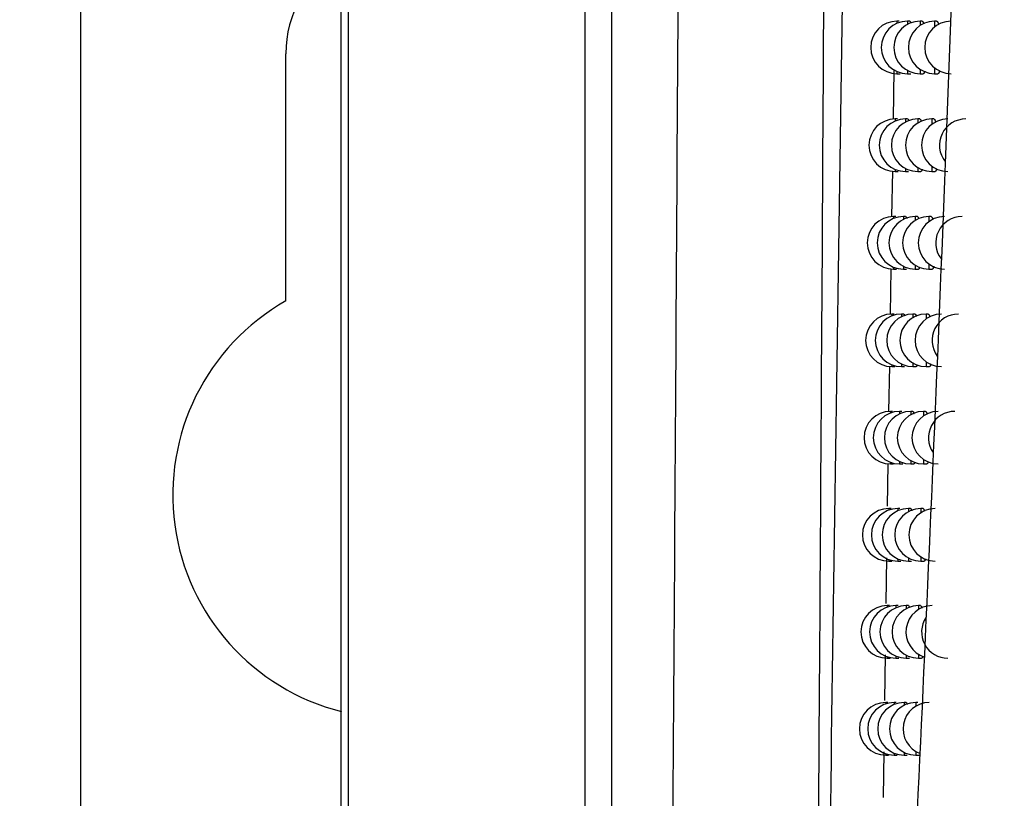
# Model space of a CAD drawing. Header units: millimetres. Extents: x -3.03 to 0.78, y -0.23 to 0.59.
# Tile 18 of 165: x 0.063 to 0.0818, y 0.0397 to 0.0545. Entities that reach past the tile are written whole.
import ezdxf

# ---------------------------------------------------------------- set-up
doc = ezdxf.new("R2010")
doc.units = ezdxf.units.MM

msp = doc.modelspace()

# ---------------------------------------------------------------- linework, layer by layer
at = {"color": 7, "linetype": 'Continuous', "lineweight": 25}
for p, q in [((0.069156, 0.025353), (0.069156, 0.28244)), ((0.0642, 0.025397), (0.0642, 0.282397)), ((0.069287, 0.061252), (0.069287, 0.025484)), ((0.073797, 0.029993), (0.073797, 0.061186)), ((0.074297, 0.061186), (0.074297, 0.041495)), ((0.079768, 0.054516), (0.079726, 0.054516)), ((0.079968, 0.054516), (0.079927, 0.054516)), ((0.080205, 0.054516), (0.080166, 0.054516)), ((0.08048, 0.054516), (0.080442, 0.054516)), ((0.0681, 0.049192), (0.0681, 0.053897)), ((0.07966, 0.052653), (0.079675, 0.053597)), ((0.079726, 0.053516), (0.079784, 0.053516)), ((0.079927, 0.053516), (0.079987, 0.053516)), ((0.080166, 0.053516), (0.080227, 0.053516)), ((0.080442, 0.053516), (0.080504, 0.053516)), ((0.079736, 0.052655), (0.079693, 0.052655)), ((0.079929, 0.052655), (0.079888, 0.052655)), ((0.080159, 0.052655), (0.08012, 0.052655)), ((0.080426, 0.052655), (0.080388, 0.052655)), ((0.07963, 0.050796), (0.079644, 0.051662)), ((0.079693, 0.051655), (0.079751, 0.051655)), ((0.079888, 0.051655), (0.079948, 0.051655)), ((0.08012, 0.051655), (0.080181, 0.051655)), ((0.080388, 0.051655), (0.08045, 0.051655)), ((0.079704, 0.050797), (0.079661, 0.050797)), ((0.079891, 0.050797), (0.07985, 0.050797)), ((0.080114, 0.050797), (0.080074, 0.050797)), ((0.080373, 0.050797), (0.080334, 0.050797)), ((0.079601, 0.04894), (0.079615, 0.049803)), ((0.079661, 0.049797), (0.079719, 0.049797)), ((0.07985, 0.049797), (0.079909, 0.049797)), ((0.080074, 0.049797), (0.080135, 0.049797)), ((0.080334, 0.049797), (0.080397, 0.049797)), ((0.079673, 0.048941), (0.07963, 0.048941)), ((0.079854, 0.048941), (0.079813, 0.048941)), ((0.08007, 0.048941), (0.08003, 0.048941)), ((0.080321, 0.048941), (0.080282, 0.048941)), ((0.079574, 0.047087), (0.079587, 0.047947)), ((0.07963, 0.047941), (0.079688, 0.047941)), ((0.079813, 0.047941), (0.079872, 0.047941)), ((0.08003, 0.047941), (0.080091, 0.047941)), ((0.080282, 0.047941), (0.080345, 0.047941)), ((0.079643, 0.047089), (0.0796, 0.047089)), ((0.079818, 0.047089), (0.079776, 0.047089)), ((0.080027, 0.047089), (0.079987, 0.047089)), ((0.080271, 0.047089), (0.080232, 0.047089)), ((0.079548, 0.045283), (0.07956, 0.046094)), ((0.0796, 0.046089), (0.079657, 0.046089)), ((0.079776, 0.046089), (0.079835, 0.046089)), ((0.079987, 0.046089), (0.080047, 0.046089)), ((0.080232, 0.046089), (0.080293, 0.046089)), ((0.079613, 0.045239), (0.079569, 0.045239)), ((0.079782, 0.045239), (0.07974, 0.045239)), ((0.079984, 0.045239), (0.079944, 0.045239)), ((0.080221, 0.045239), (0.080182, 0.045239)), ((0.079521, 0.043433), (0.079534, 0.044304)), ((0.079569, 0.044239), (0.079626, 0.044239)), ((0.07974, 0.044239), (0.079799, 0.044239)), ((0.079944, 0.044239), (0.080004, 0.044239)), ((0.080182, 0.044239), (0.080243, 0.044239)), ((0.079584, 0.043392), (0.07954, 0.043392)), ((0.079747, 0.043392), (0.079705, 0.043392)), ((0.079943, 0.043392), (0.079902, 0.043392)), ((0.080172, 0.043392), (0.080133, 0.043392)), ((0.079495, 0.041586), (0.079507, 0.042454)), ((0.07954, 0.042392), (0.079597, 0.042392)), ((0.079705, 0.042392), (0.079763, 0.042392)), ((0.079902, 0.042392), (0.079962, 0.042392)), ((0.080133, 0.042392), (0.080194, 0.042392)), ((0.074297, 0.041495), (0.074297, 0.032993)), ((0.079555, 0.041548), (0.079511, 0.041548)), ((0.079712, 0.041548), (0.07967, 0.041548)), ((0.079902, 0.041548), (0.079861, 0.041548)), ((0.080125, 0.041548), (0.080085, 0.041548)), ((0.079468, 0.039743), (0.07948, 0.040607)), ((0.079511, 0.040548), (0.079567, 0.040548)), ((0.07967, 0.040548), (0.079728, 0.040548)), ((0.079861, 0.040548), (0.079921, 0.040548)), ((0.080085, 0.040548), (0.080146, 0.040548))]:
    msp.add_line(p, q, dxfattribs=at)
at = {"color": 9, "linetype": 'Continuous', "lineweight": 25}
for p, q in [((0.079726, 0.054516), (0.079726, 0.054473)), ((0.079927, 0.054516), (0.079927, 0.054455)), ((0.080166, 0.054516), (0.080166, 0.054433)), ((0.080442, 0.054516), (0.080442, 0.054405)), ((0.079927, 0.053576), (0.079927, 0.053516)), ((0.080166, 0.053599), (0.080166, 0.053516)), ((0.080442, 0.053626), (0.080442, 0.053516)), ((0.079726, 0.053558), (0.079726, 0.053516)), ((0.079693, 0.052655), (0.079693, 0.052615)), ((0.079888, 0.052655), (0.079888, 0.052598)), ((0.08012, 0.052655), (0.08012, 0.052577)), ((0.080388, 0.052655), (0.080388, 0.052551)), ((0.079693, 0.051694), (0.079693, 0.051655)), ((0.079888, 0.051712), (0.079888, 0.051655)), ((0.08012, 0.051733), (0.08012, 0.051655)), ((0.080388, 0.051758), (0.080388, 0.051655)), ((0.079661, 0.050797), (0.079661, 0.05076)), ((0.07985, 0.050797), (0.07985, 0.050744)), ((0.080074, 0.050797), (0.080074, 0.050724)), ((0.080334, 0.050797), (0.080334, 0.0507)), ((0.079661, 0.049834), (0.079661, 0.049797)), ((0.07985, 0.04985), (0.07985, 0.049797)), ((0.080074, 0.04987), (0.080074, 0.049797)), ((0.080334, 0.049894), (0.080334, 0.049797)), ((0.07963, 0.048941), (0.07963, 0.048907)), ((0.079813, 0.048941), (0.079813, 0.048892)), ((0.08003, 0.048941), (0.08003, 0.048873)), ((0.080282, 0.048941), (0.080282, 0.04885)), ((0.07963, 0.047976), (0.07963, 0.047941)), ((0.079813, 0.047991), (0.079813, 0.047941)), ((0.08003, 0.04801), (0.08003, 0.047941)), ((0.080282, 0.048032), (0.080282, 0.047941)), ((0.0796, 0.047089), (0.0796, 0.047057)), ((0.079776, 0.047089), (0.079776, 0.047042)), ((0.079987, 0.047089), (0.079987, 0.047025)), ((0.080232, 0.047089), (0.080232, 0.047003)), ((0.0796, 0.046121), (0.0796, 0.046089)), ((0.079776, 0.046135), (0.079776, 0.046089)), ((0.079987, 0.046153), (0.079987, 0.046089)), ((0.080232, 0.046174), (0.080232, 0.046089)), ((0.079569, 0.045239), (0.079569, 0.045209)), ((0.07974, 0.045239), (0.07974, 0.045195)), ((0.079944, 0.045239), (0.079944, 0.045179)), ((0.080182, 0.045239), (0.080182, 0.045159)), ((0.079569, 0.044269), (0.079569, 0.044239)), ((0.07974, 0.044282), (0.07974, 0.044239)), ((0.079944, 0.044299), (0.079944, 0.044239)), ((0.080182, 0.044319), (0.080182, 0.044239)), ((0.07954, 0.043392), (0.07954, 0.043364)), ((0.079705, 0.043392), (0.079705, 0.043351)), ((0.079902, 0.043392), (0.079902, 0.043335)), ((0.080133, 0.043392), (0.080133, 0.043317)), ((0.07954, 0.04242), (0.07954, 0.042392)), ((0.079705, 0.042433), (0.079705, 0.042392)), ((0.079902, 0.042448), (0.079902, 0.042392)), ((0.080133, 0.042467), (0.080133, 0.042392)), ((0.079511, 0.041548), (0.079511, 0.041522)), ((0.07967, 0.041548), (0.07967, 0.04151)), ((0.079861, 0.041548), (0.079861, 0.041495)), ((0.080085, 0.041548), (0.080085, 0.041477)), ((0.079511, 0.040574), (0.079511, 0.040548)), ((0.07967, 0.040586), (0.07967, 0.040548)), ((0.079861, 0.0406), (0.079861, 0.040548)), ((0.080085, 0.040618), (0.080085, 0.040548))]:
    msp.add_line(p, q, dxfattribs=at)
at = {"color": 7, "linetype": 'Continuous', "lineweight": 25}
for centre, radius, start, end in [((0.0702, 0.053897), 0.0021, 119.799759, 180), ((0.079726, 0.054016), 0.0005, 90, 270), ((0.079927, 0.054016), 0.0005, 90, 270), ((0.080166, 0.054016), 0.0005, 90, 270), ((0.080442, 0.054016), 0.0005, 90, 270), ((0.080755, 0.054016), 0.0005, 90, 270), ((0.079693, 0.052155), 0.0005, 90, 270), ((0.079888, 0.052155), 0.0005, 90, 270), ((0.08012, 0.052155), 0.0005, 90, 270), ((0.080388, 0.052155), 0.0005, 90, 270), ((0.080692, 0.052155), 0.0005, 90, 270), ((0.081034, 0.052155), 0.0005, 90, 218.57306), ((0.079661, 0.050297), 0.0005, 90, 270), ((0.07985, 0.050297), 0.0005, 90, 270), ((0.080074, 0.050297), 0.0005, 90, 270), ((0.080334, 0.050297), 0.0005, 90, 270), ((0.080631, 0.050297), 0.0005, 90, 270), ((0.080963, 0.050297), 0.0005, 90, 218.184462), ((0.0702, 0.045497), 0.00425, 119.611584, 255.784963), ((0.07963, 0.048441), 0.0005, 90, 270), ((0.079813, 0.048441), 0.0005, 90, 270), ((0.08003, 0.048441), 0.0005, 90, 270), ((0.080282, 0.048441), 0.0005, 90, 270), ((0.08057, 0.048441), 0.0005, 90, 270), ((0.080893, 0.048441), 0.0005, 90, 216.583373), ((0.0796, 0.046589), 0.0005, 90, 270), ((0.079776, 0.046589), 0.0005, 90, 270), ((0.079987, 0.046589), 0.0005, 90, 270), ((0.080232, 0.046589), 0.0005, 90, 270), ((0.080511, 0.046589), 0.0005, 90, 270), ((0.080825, 0.046589), 0.0005, 90, 214.742524), ((0.079569, 0.044739), 0.0005, 90, 270), ((0.07974, 0.044739), 0.0005, 90, 270), ((0.079944, 0.044739), 0.0005, 90, 270), ((0.080182, 0.044739), 0.0005, 90, 270), ((0.080453, 0.044739), 0.0005, 90, 270), ((0.07954, 0.042892), 0.0005, 90, 270), ((0.079705, 0.042892), 0.0005, 90, 270), ((0.079902, 0.042892), 0.0005, 90, 270), ((0.080133, 0.042892), 0.0005, 90, 270), ((0.080397, 0.042892), 0.0005, 90, 252.929227), ((0.080694, 0.042892), 0.0005, 146.201096, 270), ((0.079511, 0.041048), 0.0004999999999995, 90, 270), ((0.07967, 0.041048), 0.0005, 90, 270), ((0.079861, 0.041048), 0.0005, 90, 270), ((0.080085, 0.041048), 0.0005, 90, 270), ((0.080341, 0.041048), 0.0005, 90, 249.450167)]:
    msp.add_arc(centre, radius, start, end, dxfattribs=at)
for points, knots in [([(0.0800381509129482, 0.0378185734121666), (0.0802064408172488, 0.0413433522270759), (0.0803663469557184, 0.0448917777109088), (0.08066271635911, 0.0520271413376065), (0.0807991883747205, 0.0556147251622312), (0.0810428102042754, 0.062829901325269), (0.0811499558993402, 0.0664575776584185), (0.081328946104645, 0.0737414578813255), (0.0814013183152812, 0.0773990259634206), (0.0814513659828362, 0.0810725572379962)], [0, 0, 0, 0, 0.25, 0.25, 0.5, 0.5, 0.75, 0.75, 1, 1, 1, 1]), ([(0.0783419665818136, 0.0570473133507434), (0.0783156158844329, 0.0526376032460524), (0.0782718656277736, 0.0453161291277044), (0.0782165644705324, 0.0373650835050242), (0.078188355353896, 0.0334215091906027), (0.0781802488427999, 0.0323023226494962), (0.078177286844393, 0.0318951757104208), (0.0781769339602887, 0.0318467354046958), (0.078176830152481, 0.0318325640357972), (0.0781768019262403, 0.0318287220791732), (0.0781767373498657, 0.0318201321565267), (0.0781764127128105, 0.0317800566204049), (0.0781761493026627, 0.0317359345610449), (0.0781759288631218, 0.0316990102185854)], [0, 0, 0, 0, 0.5173296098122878, 0.858926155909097, 0.9455450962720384, 0.9888536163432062, 0.9930445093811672, 0.9942917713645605, 0.9946284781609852, 0.9947160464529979, 0.99473881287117, 0.9955970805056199, 1, 1, 1, 1]), ([(0.079967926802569, 0.0545153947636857), (0.079968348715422, 0.0545155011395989), (0.0799703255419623, 0.054515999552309), (0.0799738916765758, 0.0545132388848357), (0.0799785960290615, 0.0545071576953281), (0.0799833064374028, 0.0544971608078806), (0.0799871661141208, 0.0544867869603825), (0.0799894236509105, 0.0544784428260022), (0.079990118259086, 0.0544758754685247)], [0, 0, 0, 0, 0.0582557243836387, 0.2729508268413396, 0.4811019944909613, 0.6906941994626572, 0.904831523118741, 1, 1, 1, 1]), ([(0.0802053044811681, 0.0545154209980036), (0.0802057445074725, 0.054515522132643), (0.0802080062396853, 0.0545160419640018), (0.0802121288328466, 0.0545133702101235), (0.0802176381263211, 0.0545073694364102), (0.0802231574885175, 0.0544975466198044), (0.080228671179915, 0.0544845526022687), (0.080232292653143, 0.0544729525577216), (0.0802340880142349, 0.054467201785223)], [0, 0, 0, 0, 0.0467028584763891, 0.2400523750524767, 0.4278300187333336, 0.6169064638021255, 0.8100797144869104, 0.9999999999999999, 0.9999999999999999, 0.9999999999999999, 0.9999999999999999]), ([(0.0804802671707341, 0.0545154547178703), (0.0804807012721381, 0.0545155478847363), (0.0804832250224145, 0.0545160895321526), (0.0804878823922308, 0.054513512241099), (0.0804942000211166, 0.0545076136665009), (0.0805005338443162, 0.0544979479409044), (0.0805068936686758, 0.0544846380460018), (0.0805127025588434, 0.054469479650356), (0.0805162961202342, 0.0544573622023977), (0.080517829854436, 0.0544521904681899)], [0, 0, 0, 0, 0.0350868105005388, 0.2039853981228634, 0.3683341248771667, 0.5338184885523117, 0.7028854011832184, 0.87319130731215, 1, 1, 1, 1]), ([(0.0805384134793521, 0.0535763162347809), (0.0805369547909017, 0.0535707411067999), (0.0805337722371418, 0.0535585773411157), (0.0805285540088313, 0.0535438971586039), (0.0805228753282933, 0.0535315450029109), (0.0805169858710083, 0.0535225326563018), (0.0805108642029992, 0.053517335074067), (0.0805066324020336, 0.0535151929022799), (0.0805044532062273, 0.0535157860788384), (0.0805043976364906, 0.053515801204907)], [0, 0, 0, 0, 0.1447096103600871, 0.3157261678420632, 0.4827015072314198, 0.6508198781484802, 0.8225293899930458, 0.9954744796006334, 1, 1, 1, 1]), ([(0.0802532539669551, 0.0535617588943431), (0.0802530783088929, 0.0535610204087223), (0.0802513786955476, 0.0535538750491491), (0.0802479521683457, 0.0535435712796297), (0.0802429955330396, 0.0535311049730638), (0.080237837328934, 0.0535224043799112), (0.0802325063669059, 0.0535167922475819), (0.0802288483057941, 0.0535161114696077), (0.0802270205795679, 0.0535157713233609)], [0, 0, 0, 0, 0.0227303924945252, 0.2199322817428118, 0.4119569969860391, 0.6053004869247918, 0.8027909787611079, 1, 1, 1, 1]), ([(0.0799292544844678, 0.0526545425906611), (0.07992967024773, 0.0526546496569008), (0.0799315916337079, 0.0526551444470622), (0.0799350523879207, 0.0526523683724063), (0.07993960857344, 0.052646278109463), (0.0799441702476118, 0.0526362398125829), (0.0799477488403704, 0.0526263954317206), (0.0799497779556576, 0.0526186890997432), (0.0799502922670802, 0.0526167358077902)], [0, 0, 0, 0, 0.0605967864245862, 0.2800387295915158, 0.4927319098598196, 0.706897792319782, 0.925708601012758, 0.9999999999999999, 0.9999999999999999, 0.9999999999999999, 0.9999999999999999]), ([(0.0801593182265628, 0.0526545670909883), (0.0801597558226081, 0.0526546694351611), (0.0801619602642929, 0.0526551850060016), (0.0801659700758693, 0.0526524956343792), (0.0801713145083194, 0.0526464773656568), (0.0801766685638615, 0.0526366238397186), (0.0801818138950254, 0.0526241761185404), (0.0801851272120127, 0.0526132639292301), (0.0801866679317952, 0.0526081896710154)], [0, 0, 0, 0, 0.0489189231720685, 0.2464348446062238, 0.4381903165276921, 0.6312723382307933, 0.8285385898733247, 1, 1, 1, 1]), ([(0.0804261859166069, 0.0526545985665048), (0.0804266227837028, 0.0526546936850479), (0.080429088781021, 0.0526552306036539), (0.0804336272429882, 0.0526526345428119), (0.080439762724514, 0.0526467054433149), (0.0804459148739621, 0.052637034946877), (0.0804520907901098, 0.0526236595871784), (0.080457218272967, 0.0526100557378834), (0.080460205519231, 0.0525997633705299), (0.0804611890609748, 0.0525963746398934)], [0, 0, 0, 0, 0.0379681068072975, 0.2143197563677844, 0.3858456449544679, 0.558557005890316, 0.7350079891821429, 0.9127521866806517, 1, 1, 1, 1]), ([(0.0802053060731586, 0.0516977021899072), (0.0802038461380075, 0.0516925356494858), (0.0802008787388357, 0.0516820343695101), (0.0801961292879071, 0.0516702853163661), (0.0801911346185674, 0.0516614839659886), (0.080185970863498, 0.05165593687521), (0.0801824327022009, 0.0516552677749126), (0.0801806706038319, 0.0516549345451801)], [0, 0, 0, 0, 0.1927602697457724, 0.3917959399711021, 0.5921993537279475, 0.7969044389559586, 0.9999999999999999, 0.9999999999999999, 0.9999999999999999, 0.9999999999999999]), ([(0.080482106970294, 0.0517120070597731), (0.0804809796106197, 0.0517075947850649), (0.0804781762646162, 0.0516966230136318), (0.0804734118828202, 0.0516829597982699), (0.0804678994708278, 0.05167060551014), (0.0804621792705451, 0.0516616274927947), (0.080456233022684, 0.051656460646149), (0.0804521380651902, 0.0516543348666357), (0.0804500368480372, 0.0516549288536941), (0.080449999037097, 0.0516549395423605)], [0, 0, 0, 0, 0.1187714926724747, 0.2953428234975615, 0.4676308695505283, 0.641099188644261, 0.8182763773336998, 0.9967299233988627, 1, 1, 1, 1]), ([(0.0798913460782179, 0.050795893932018), (0.0798917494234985, 0.0507961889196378), (0.0798935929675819, 0.0507975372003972), (0.0798969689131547, 0.0507940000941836), (0.0799013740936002, 0.0507881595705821), (0.0799057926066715, 0.0507780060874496), (0.0799091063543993, 0.0507687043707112), (0.0799109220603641, 0.0507616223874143), (0.0799112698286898, 0.0507602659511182)], [0, 0, 0, 0, 0.0628256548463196, 0.2871531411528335, 0.5045231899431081, 0.7233985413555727, 0.9470215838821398, 1, 1, 1, 1]), ([(0.0801142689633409, 0.050796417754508), (0.0801147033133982, 0.0507965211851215), (0.0801168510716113, 0.0507970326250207), (0.0801207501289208, 0.0507943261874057), (0.0801259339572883, 0.0507882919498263), (0.0801311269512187, 0.0507784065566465), (0.0801359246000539, 0.0507664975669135), (0.0801389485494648, 0.0507562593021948), (0.0801402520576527, 0.0507518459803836)], [0, 0, 0, 0, 0.0511494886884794, 0.252922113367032, 0.4487434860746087, 0.6459197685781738, 0.8473696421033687, 0.9999999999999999, 0.9999999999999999, 0.9999999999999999, 0.9999999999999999]), ([(0.0803732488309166, 0.0507964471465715), (0.0803736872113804, 0.0507965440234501), (0.0803760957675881, 0.050797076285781), (0.0803805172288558, 0.0507944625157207), (0.0803864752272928, 0.0507885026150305), (0.0803924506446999, 0.0507788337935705), (0.0803984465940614, 0.0507653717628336), (0.0804029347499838, 0.0507533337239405), (0.0804053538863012, 0.0507448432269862), (0.0804058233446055, 0.0507431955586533)], [0, 0, 0, 0, 0.0410236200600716, 0.2253925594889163, 0.4046414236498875, 0.5851293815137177, 0.7695259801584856, 0.9552741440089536, 0.9999999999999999, 0.9999999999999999, 0.9999999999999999, 0.9999999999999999]), ([(0.0801582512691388, 0.0498364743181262), (0.0801571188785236, 0.0498323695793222), (0.0801545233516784, 0.0498229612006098), (0.0801502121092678, 0.0498120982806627), (0.0801453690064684, 0.0498032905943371), (0.0801403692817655, 0.0497977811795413), (0.0801369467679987, 0.0497971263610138), (0.0801352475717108, 0.049796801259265)], [0, 0, 0, 0, 0.1604556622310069, 0.3677767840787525, 0.5765233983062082, 0.7897539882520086, 1, 1, 1, 1]), ([(0.0804270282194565, 0.049850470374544), (0.0804262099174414, 0.049847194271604), (0.0804237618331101, 0.0498373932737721), (0.080419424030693, 0.0498247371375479), (0.0804140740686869, 0.0498123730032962), (0.0804085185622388, 0.0498034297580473), (0.080402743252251, 0.0497982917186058), (0.0803987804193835, 0.049796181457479), (0.0803967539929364, 0.0497967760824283), (0.0803967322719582, 0.0497967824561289)], [0, 0, 0, 0, 0.0915738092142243, 0.2739580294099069, 0.4518093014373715, 0.6308798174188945, 0.8137823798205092, 0.9980039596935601, 1, 1, 1, 1]), ([(0.0798541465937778, 0.048940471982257), (0.0798545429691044, 0.048940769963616), (0.079856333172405, 0.0489421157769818), (0.0798596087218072, 0.0489386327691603), (0.0798653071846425, 0.0489304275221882), (0.0798698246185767, 0.0489192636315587), (0.0798728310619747, 0.0489072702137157), (0.0798730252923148, 0.0489064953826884)], [0, 0, 0, 0, 0.0652318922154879, 0.2946155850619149, 0.5168282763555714, 0.9687848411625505, 1, 1, 1, 1]), ([(0.0800701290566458, 0.0489410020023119), (0.0800705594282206, 0.0489411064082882), (0.0800726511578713, 0.0489416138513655), (0.0800764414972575, 0.0489388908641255), (0.0800814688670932, 0.0489328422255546), (0.0800865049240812, 0.0489229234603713), (0.0800909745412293, 0.0489115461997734), (0.0800937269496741, 0.0489019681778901), (0.0800948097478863, 0.0488982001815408)], [0, 0, 0, 0, 0.0533953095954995, 0.2595165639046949, 0.4594934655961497, 0.6608542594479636, 0.8665799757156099, 1, 1, 1, 1]), ([(0.0803214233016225, 0.0489410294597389), (0.0803218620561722, 0.0489411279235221), (0.0803242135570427, 0.0489416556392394), (0.0803285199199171, 0.0489390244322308), (0.0803343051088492, 0.048933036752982), (0.0803401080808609, 0.0489233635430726), (0.0803459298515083, 0.048909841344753), (0.080350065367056, 0.0488985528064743), (0.0803521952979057, 0.0488909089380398), (0.080352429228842, 0.0488900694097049)], [0, 0, 0, 0, 0.0431914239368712, 0.2314840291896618, 0.4144746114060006, 0.5987303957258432, 0.7869770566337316, 0.9766036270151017, 1, 1, 1, 1]), ([(0.0801121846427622, 0.0479780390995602), (0.0801113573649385, 0.0479749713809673), (0.0801091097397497, 0.0479666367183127), (0.0801052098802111, 0.0479566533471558), (0.0801005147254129, 0.0479478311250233), (0.0800956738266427, 0.047942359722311), (0.0800923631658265, 0.0479417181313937), (0.0800907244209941, 0.0479414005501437)], [0, 0, 0, 0, 0.1259083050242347, 0.3420793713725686, 0.5597375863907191, 0.7820743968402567, 1, 1, 1, 1]), ([(0.0803731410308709, 0.0479917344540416), (0.0803726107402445, 0.0479895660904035), (0.0803704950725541, 0.0479809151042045), (0.0803665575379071, 0.0479692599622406), (0.0803613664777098, 0.0479568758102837), (0.0803559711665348, 0.0479479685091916), (0.0803503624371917, 0.0479428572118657), (0.0803465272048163, 0.0479407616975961), (0.080344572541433, 0.0479413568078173), (0.0803445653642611, 0.0479413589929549)], [0, 0, 0, 0, 0.0630413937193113, 0.2515123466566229, 0.4351925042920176, 0.6201327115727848, 0.8090339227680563, 0.9992988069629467, 1, 1, 1, 1]), ([(0.0800268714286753, 0.0470883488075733), (0.0800272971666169, 0.0470884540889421), (0.0800293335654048, 0.0470889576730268), (0.0800330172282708, 0.0470862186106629), (0.0800378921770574, 0.0470801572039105), (0.0800427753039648, 0.0470702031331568), (0.0800469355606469, 0.0470593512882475), (0.0800494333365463, 0.0470504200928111), (0.0800503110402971, 0.0470472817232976)], [0, 0, 0, 0, 0.0556571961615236, 0.2662206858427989, 0.4704443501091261, 0.6760815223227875, 0.8861769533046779, 0.9999999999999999, 0.9999999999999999, 0.9999999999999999, 0.9999999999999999]), ([(0.0802706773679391, 0.0470883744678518), (0.0802711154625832, 0.0470884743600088), (0.0802734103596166, 0.0470889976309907), (0.0802776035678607, 0.0470863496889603), (0.0802832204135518, 0.0470803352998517), (0.0802888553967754, 0.0470706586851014), (0.080294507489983, 0.0470570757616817), (0.0802983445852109, 0.0470464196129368), (0.080300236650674, 0.0470394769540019), (0.080300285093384, 0.0470392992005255)], [0, 0, 0, 0, 0.0452154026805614, 0.236854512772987, 0.4230265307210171, 0.6104859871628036, 0.8020063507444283, 0.9949307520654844, 1, 1, 1, 1]), ([(0.0800670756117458, 0.0461224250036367), (0.0800665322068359, 0.0461203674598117), (0.0800646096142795, 0.0461130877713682), (0.0800610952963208, 0.0461039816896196), (0.0800565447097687, 0.0460951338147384), (0.0800518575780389, 0.0460897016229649), (0.0800486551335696, 0.0460890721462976), (0.0800470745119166, 0.0460887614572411)], [0, 0, 0, 0, 0.0889029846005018, 0.3145430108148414, 0.5417361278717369, 0.7738159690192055, 0.9999999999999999, 0.9999999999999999, 0.9999999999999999, 0.9999999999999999]), ([(0.0803204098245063, 0.0461358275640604), (0.0803201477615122, 0.0461347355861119), (0.0803183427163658, 0.0461272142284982), (0.0803147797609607, 0.0461165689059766), (0.0803097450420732, 0.0461041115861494), (0.0803045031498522, 0.046095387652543), (0.0802990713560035, 0.0460897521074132), (0.0802953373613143, 0.0460890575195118), (0.0802934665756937, 0.0460887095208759)], [0, 0, 0, 0, 0.0330934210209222, 0.2279418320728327, 0.4177327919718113, 0.6088265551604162, 0.8040164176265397, 0.9999999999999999, 0.9999999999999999, 0.9999999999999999, 0.9999999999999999]), ([(0.1077553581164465, -0.0241808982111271), (0.1077553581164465, -0.0241808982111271), (0.107755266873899, -0.0241808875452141), (0.107755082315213, -0.0241808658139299), (-0.4840290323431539, 0.0455001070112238), (0.1077553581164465, -0.0241808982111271), (0.1077553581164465, -0.0241808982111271)], [0, 0, 0, 0, 3.7424191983e-06, 3.7424191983e-06, 3.7424191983e-06, 4.0201166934e-06, 4.0201166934e-06, 4.0201166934e-06, 4.0201166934e-06]), ([(0.0799844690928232, 0.045238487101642), (0.0799848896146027, 0.045238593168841), (0.0799868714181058, 0.0452390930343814), (0.0799904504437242, 0.0452363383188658), (0.0799951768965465, 0.0452302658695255), (0.079999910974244, 0.0452202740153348), (0.0800037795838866, 0.045209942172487), (0.0800060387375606, 0.0452016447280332), (0.0800067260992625, 0.045199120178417)], [0, 0, 0, 0, 0.0579362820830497, 0.2730377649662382, 0.4816014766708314, 0.6916089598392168, 0.9061700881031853, 1, 1, 1, 1]), ([(0.0802209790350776, 0.0452385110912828), (0.0802214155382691, 0.0452386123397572), (0.0802236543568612, 0.0452391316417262), (0.0802277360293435, 0.0452364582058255), (0.0802331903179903, 0.0452304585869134), (0.0802386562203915, 0.0452206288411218), (0.0802440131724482, 0.0452079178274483), (0.0802474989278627, 0.0451966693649), (0.0802491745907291, 0.0451912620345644)], [0, 0, 0, 0, 0.0473490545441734, 0.2428526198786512, 0.4327099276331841, 0.6238803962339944, 0.8191928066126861, 1, 1, 1, 1]), ([(0.0802687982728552, 0.0442827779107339), (0.0802687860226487, 0.0442827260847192), (0.0802672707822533, 0.044276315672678), (0.0802640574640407, 0.0442666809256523), (0.0802591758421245, 0.0442541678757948), (0.0802540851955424, 0.0442454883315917), (0.0802488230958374, 0.0442398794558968), (0.0802452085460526, 0.0442392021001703), (0.0802434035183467, 0.044238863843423)], [0, 0, 0, 0, 0.0016426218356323, 0.2031775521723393, 0.3993788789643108, 0.5969278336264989, 0.7987145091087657, 1, 1, 1, 1]), ([(0.0799428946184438, 0.0433914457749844), (0.0799433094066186, 0.0433915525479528), (0.0799452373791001, 0.0433920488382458), (0.0799487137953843, 0.0433892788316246), (0.0799532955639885, 0.0433831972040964), (0.0799578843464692, 0.0433731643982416), (0.0799614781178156, 0.0433633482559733), (0.0799635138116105, 0.0433556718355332), (0.079964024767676, 0.043353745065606)], [0, 0, 0, 0, 0.0602335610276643, 0.2799709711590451, 0.4929700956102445, 0.7074439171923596, 0.926568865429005, 1, 1, 1, 1]), ([(0.0801722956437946, 0.0433914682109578), (0.080172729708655, 0.0433915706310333), (0.0801749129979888, 0.0433920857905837), (0.0801788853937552, 0.0433893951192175), (0.0801841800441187, 0.0433833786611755), (0.0801894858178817, 0.0433735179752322), (0.0801944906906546, 0.0433613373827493), (0.0801976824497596, 0.0433507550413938), (0.0801991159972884, 0.0433460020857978)], [0, 0, 0, 0, 0.0495364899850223, 0.2491620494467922, 0.4429551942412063, 0.6380889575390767, 0.8374511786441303, 1, 1, 1, 1]), ([(0.080218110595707, 0.0424326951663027), (0.0802168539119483, 0.0424281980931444), (0.0802141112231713, 0.0424183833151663), (0.0802096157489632, 0.0424071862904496), (0.0802046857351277, 0.0423983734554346), (0.0801995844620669, 0.0423928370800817), (0.0801960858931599, 0.0423921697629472), (0.0801943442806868, 0.0423918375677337)], [0, 0, 0, 0, 0.1725684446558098, 0.3766273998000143, 0.5820887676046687, 0.7919608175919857, 1, 1, 1, 1]), ([(0.0799021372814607, 0.0415467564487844), (0.0799025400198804, 0.0415470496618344), (0.0799043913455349, 0.0415483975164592), (0.0799077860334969, 0.0415448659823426), (0.0799122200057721, 0.0415390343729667), (0.0799166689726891, 0.0415288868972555), (0.0799200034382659, 0.0415195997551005), (0.0799218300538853, 0.0415125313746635), (0.0799221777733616, 0.0415111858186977)], [0, 0, 0, 0, 0.0624172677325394, 0.2869224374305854, 0.5044851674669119, 0.7235544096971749, 0.9473750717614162, 1, 1, 1, 1])]:
    msp.add_open_spline(points, degree=3, knots=knots, dxfattribs=at)
for points in [[(0.0784128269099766, 0.0358257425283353), (0.0785354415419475, 0.0447726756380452), (0.0786702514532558, 0.0538236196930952), (0.0788259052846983, 0.0629667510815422)], [(0.0754148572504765, 0.0316116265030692), (0.075480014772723, 0.0410544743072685), (0.0755401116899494, 0.0506119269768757), (0.0755950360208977, 0.0602659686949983)]]:
    msp.add_open_spline(points, degree=3, dxfattribs=at)

doc.saveas('drawing.dxf')
